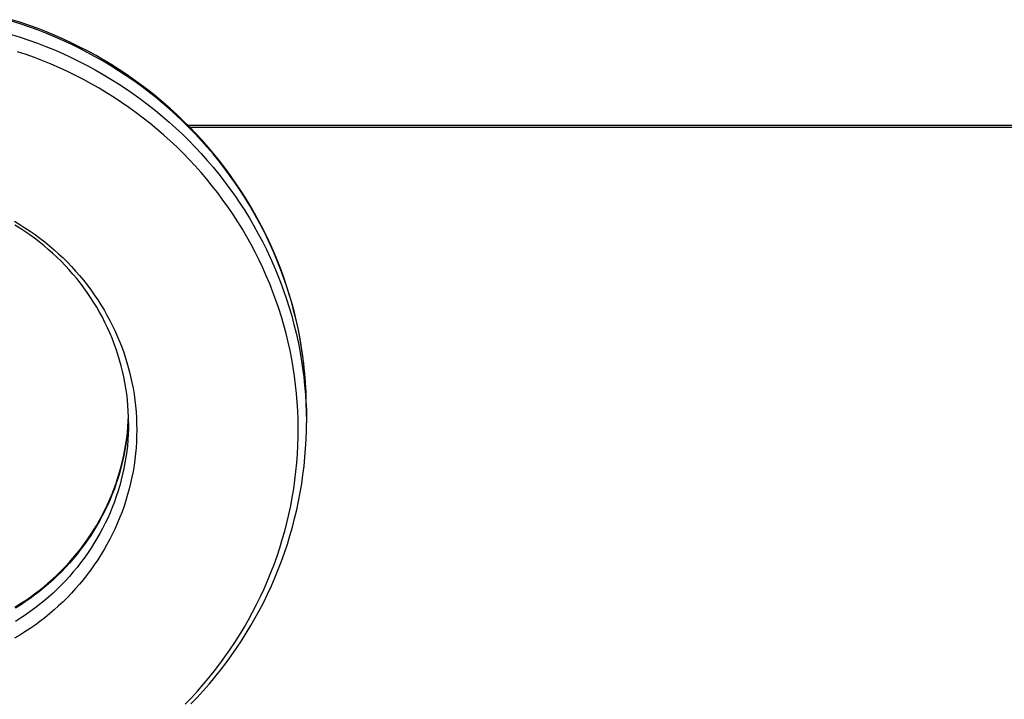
# Model space of a CAD drawing. Header units: inches. Extents: x 0 to 200, y 0 to 129.
# Tile 38 of 99: x 53.84 to 56.3, y 76.95 to 78.65. Entities that reach past the tile are written whole.
import ezdxf

# ---------------------------------------------------------------- set-up
doc = ezdxf.new("R2010")
doc.units = ezdxf.units.IN
doc.header["$LTSCALE"] = 11
doc.header["$MEASUREMENT"] = 0
doc.layers.get('0').update_dxf_attribs({"linetype": 'CONTINUOUS'})

msp = doc.modelspace()

# ---------------------------------------------------------------- linework, layer by layer
at = {"color": 7, "linetype": 'Continuous'}
for p, q in [((54.2587, 78.3831), (75.0875, 78.3831)), ((75.0819, 78.3775), (54.2642, 78.3775)), ((54.5551, 77.6766), (54.5551, 77.6393)), ((54.1093, 77.6435), (54.1098, 77.6558)), ((54.1101, 77.6393), (54.1099, 77.6537))]:
    msp.add_line(p, q, dxfattribs=at)
for points in [[(54.5551, 77.6766), (54.5547, 77.6987), (54.5539, 77.7209), (54.5525, 77.743), (54.5507, 77.7651), (54.5484, 77.7871), (54.5455, 77.8091), (54.5422, 77.831), (54.5384, 77.8528), (54.5341, 77.8746), (54.5293, 77.8963), (54.524, 77.9178), (54.5182, 77.9393), (54.512, 77.9606), (54.5052, 77.9817), (54.498, 78.0028), (54.4903, 78.0236), (54.4822, 78.0444), (54.4736, 78.0649), (54.4645, 78.0852), (54.455, 78.1054), (54.445, 78.1253), (54.4346, 78.1451), (54.4237, 78.1646), (54.4124, 78.1838), (54.4007, 78.2029), (54.3885, 78.2216), (54.3759, 78.2402), (54.3629, 78.2584), (54.3495, 78.2764), (54.3357, 78.2941), (54.3215, 78.3115), (54.3069, 78.3286), (54.2919, 78.3453), (54.2766, 78.3618), (54.2609, 78.3779), (54.2448, 78.3937), (54.2284, 78.4092), (54.2116, 78.4243), (54.1945, 78.4391), (54.1771, 78.4534), (54.1593, 78.4675), (54.1413, 78.4811), (54.1229, 78.4944), (54.1042, 78.5072), (54.0853, 78.5197), (54.0661, 78.5318), (54.0466, 78.5435), (54.0268, 78.5547), (54.0068, 78.5656), (53.9866, 78.576), (53.9661, 78.586), (53.9454, 78.5955), (53.9245, 78.6047), (53.9034, 78.6133), (53.8821, 78.6216), (53.8606, 78.6293), (53.839, 78.6367), (53.8172, 78.6435)], [(54.5551, 77.6723), (54.5548, 77.6946), (54.5541, 77.7168), (54.5528, 77.739), (54.5511, 77.7612), (54.5488, 77.7834), (54.5461, 77.8055), (54.5429, 77.8275), (54.5391, 77.8495), (54.5349, 77.8714), (54.5302, 77.8932), (54.525, 77.9148), (54.5193, 77.9364), (54.5131, 77.9579), (54.5065, 77.9792), (54.4994, 78.0003), (54.4918, 78.0214), (54.4837, 78.0422), (54.4752, 78.0629), (54.4662, 78.0834), (54.4567, 78.1037), (54.4468, 78.1238), (54.4364, 78.1437), (54.4256, 78.1633), (54.4143, 78.1827), (54.4027, 78.2019), (54.3905, 78.2209), (54.378, 78.2396), (54.365, 78.258), (54.3517, 78.2761), (54.3379, 78.294), (54.3237, 78.3115), (54.3091, 78.3288), (54.2942, 78.3457), (54.2788, 78.3623), (54.2631, 78.3786), (54.2471, 78.3946), (54.2306, 78.4102), (54.2138, 78.4255), (54.1967, 78.4404), (54.1793, 78.4549), (54.1615, 78.4691), (54.1434, 78.4829), (54.125, 78.4963), (54.1063, 78.5093), (54.0873, 78.522), (54.068, 78.5342), (54.0485, 78.546), (54.0287, 78.5574), (54.0086, 78.5683), (53.9883, 78.5789), (53.9678, 78.589), (53.947, 78.5987), (53.9261, 78.6079), (53.9049, 78.6167), (53.8835, 78.625), (53.862, 78.6329), (53.8402, 78.6403), (53.8183, 78.6473)], [(53.8172, 78.6105), (53.839, 78.6037), (53.8606, 78.5963), (53.8821, 78.5886), (53.9034, 78.5803), (53.9245, 78.5716), (53.9454, 78.5625), (53.9661, 78.553), (53.9866, 78.543), (54.0068, 78.5326), (54.0268, 78.5217), (54.0466, 78.5105), (54.0661, 78.4988), (54.0853, 78.4867), (54.1042, 78.4742), (54.1229, 78.4614), (54.1413, 78.4481), (54.1593, 78.4345), (54.1771, 78.4204), (54.1945, 78.406), (54.2116, 78.3913), (54.2284, 78.3762), (54.2448, 78.3607), (54.2609, 78.3449), (54.2766, 78.3288), (54.2919, 78.3123), (54.3069, 78.2955), (54.3215, 78.2785), (54.3357, 78.2611), (54.3495, 78.2434), (54.3629, 78.2254), (54.3759, 78.2072), (54.3885, 78.1886), (54.4007, 78.1699), (54.4124, 78.1508), (54.4237, 78.1316), (54.4346, 78.112), (54.445, 78.0923), (54.455, 78.0724), (54.4645, 78.0522), (54.4736, 78.0319), (54.4822, 78.0113), (54.4903, 77.9906), (54.498, 77.9698), (54.5052, 77.9487), (54.512, 77.9276), (54.5182, 77.9063), (54.524, 77.8848), (54.5293, 77.8633), (54.5341, 77.8416), (54.5384, 77.8198), (54.5422, 77.798), (54.5455, 77.7761), (54.5484, 77.7541), (54.5507, 77.7321), (54.5525, 77.71), (54.5539, 77.6879)], [(54.2521, 76.9357), (54.2674, 76.9516), (54.2823, 76.9679), (54.2968, 76.9845), (54.311, 77.0013), (54.3248, 77.0185), (54.3382, 77.036), (54.3512, 77.0537), (54.3638, 77.0717), (54.3759, 77.0899), (54.3877, 77.1084), (54.3991, 77.1272), (54.41, 77.1462), (54.4205, 77.1654), (54.4305, 77.1848), (54.4401, 77.2045), (54.4493, 77.2243), (54.458, 77.2443), (54.4663, 77.2645), (54.4741, 77.2849), (54.4815, 77.3054), (54.4884, 77.3261), (54.4948, 77.3469), (54.5007, 77.3678), (54.5062, 77.3889), (54.5112, 77.4101), (54.5158, 77.4314), (54.5198, 77.4527), (54.5234, 77.4742), (54.5264, 77.4957), (54.529, 77.5173), (54.5311, 77.5389), (54.5328, 77.5606), (54.5339, 77.5823), (54.5345, 77.604), (54.5347, 77.6257), (54.5343, 77.6474), (54.5335, 77.6691), (54.5322, 77.6908), (54.5304, 77.7125), (54.5281, 77.7341), (54.5253, 77.7556), (54.5221, 77.7771), (54.5183, 77.7985), (54.5141, 77.8199), (54.5094, 77.8411), (54.5042, 77.8623), (54.4986, 77.8833), (54.4924, 77.9042), (54.4858, 77.925), (54.4788, 77.9456), (54.4712, 77.966), (54.4633, 77.9864), (54.4548, 78.0065), (54.4459, 78.0264), (54.4366, 78.0462), (54.4268, 78.0658), (54.4166, 78.0851), (54.4059, 78.1042), (54.3948, 78.1231), (54.3833, 78.1418), (54.3714, 78.1602), (54.359, 78.1784), (54.3463, 78.1963), (54.3332, 78.2139), (54.3196, 78.2313), (54.3057, 78.2483), (54.2914, 78.2651), (54.2767, 78.2815), (54.2617, 78.2977), (54.2463, 78.3135), (54.2305, 78.329), (54.2144, 78.3442), (54.1979, 78.359), (54.1812, 78.3735), (54.1641, 78.3876), (54.1467, 78.4013), (54.1289, 78.4147), (54.1109, 78.4277), (54.0926, 78.4403), (54.074, 78.4526), (54.0552, 78.4644), (54.0361, 78.4759), (54.0167, 78.4869), (53.9971, 78.4975), (53.9772, 78.5078), (53.9572, 78.5176), (53.9369, 78.5269), (53.9164, 78.5359), (53.8957, 78.5444), (53.8748, 78.5525), (53.8537, 78.5601), (53.8325, 78.5673)], [(53.8246, 78.1431), (53.8378, 78.1353), (53.8507, 78.1271), (53.8635, 78.1187), (53.876, 78.1099), (53.8883, 78.1009), (53.9003, 78.0916), (53.9122, 78.082), (53.9237, 78.0721), (53.9351, 78.0619), (53.9461, 78.0515), (53.9569, 78.0408), (53.9674, 78.0299), (53.9777, 78.0187), (53.9876, 78.0073), (53.9973, 77.9956), (54.0066, 77.9838), (54.0157, 77.9717), (54.0244, 77.9594), (54.0328, 77.9469), (54.0409, 77.9342), (54.0487, 77.9213), (54.0561, 77.9082), (54.0633, 77.895), (54.07, 77.8816), (54.0765, 77.868), (54.0826, 77.8543), (54.0883, 77.8404), (54.0937, 77.8264), (54.0987, 77.8123), (54.1034, 77.7981), (54.1077, 77.7838), (54.1116, 77.7694), (54.1152, 77.7548), (54.1184, 77.7402), (54.1212, 77.7256), (54.1237, 77.7108), (54.1257, 77.6961), (54.1274, 77.6812), (54.1288, 77.6664), (54.1297, 77.6515), (54.1303, 77.6365), (54.1305, 77.6216), (54.1303, 77.6067), (54.1297, 77.5918), (54.1288, 77.5769), (54.1274, 77.562), (54.1257, 77.5472), (54.1237, 77.5324), (54.1212, 77.5177), (54.1184, 77.503), (54.1152, 77.4884), (54.1116, 77.4739), (54.1077, 77.4595), (54.1034, 77.4451), (54.0987, 77.4309), (54.0937, 77.4168), (54.0883, 77.4028), (54.0826, 77.389), (54.0765, 77.3752), (54.07, 77.3617), (54.0633, 77.3483), (54.0561, 77.335), (54.0487, 77.322), (54.0409, 77.3091), (54.0328, 77.2964), (54.0244, 77.2839), (54.0157, 77.2716), (54.0066, 77.2595), (53.9973, 77.2476), (53.9876, 77.2359), (53.9777, 77.2245), (53.9674, 77.2133), (53.9569, 77.2024), (53.9461, 77.1917), (53.9351, 77.1813), (53.9237, 77.1711), (53.9122, 77.1613), (53.9003, 77.1517), (53.8883, 77.1423), (53.876, 77.1333), (53.8635, 77.1246), (53.8507, 77.1161), (53.8378, 77.108), (53.8246, 77.1002)], [(54.1099, 77.6537), (54.1093, 77.6681), (54.1084, 77.6825), (54.1071, 77.6969), (54.1054, 77.7112), (54.1034, 77.7255), (54.101, 77.7397), (54.0983, 77.7539), (54.0951, 77.7679), (54.0916, 77.7819), (54.0878, 77.7959), (54.0836, 77.8097), (54.079, 77.8234), (54.0741, 77.837), (54.0689, 77.8505), (54.0633, 77.8638), (54.0573, 77.877), (54.0511, 77.8901), (54.0445, 77.903), (54.0375, 77.9157), (54.0303, 77.9283), (54.0227, 77.9407), (54.0148, 77.9529), (54.0066, 77.9649), (53.9981, 77.9767), (53.9894, 77.9883), (53.9803, 77.9997), (53.9709, 78.0109), (53.9613, 78.0218), (53.9513, 78.0325), (53.9411, 78.043), (53.9307, 78.0532), (53.92, 78.0632), (53.909, 78.0729), (53.8978, 78.0824), (53.8863, 78.0916), (53.8747, 78.1005), (53.8628, 78.1091), (53.8507, 78.1175), (53.8383, 78.1256), (53.8258, 78.1333)], [(54.5539, 77.6879), (54.5547, 77.6657), (54.5551, 77.6436)], [(53.8258, 77.1783), (53.8383, 77.1861), (53.8506, 77.1941), (53.8627, 77.2025), (53.8746, 77.2111), (53.8863, 77.2201), (53.8978, 77.2293), (53.909, 77.2387), (53.9199, 77.2484), (53.9307, 77.2584), (53.9411, 77.2687), (53.9513, 77.2791), (53.9613, 77.2899), (53.9709, 77.3008), (53.9803, 77.312), (53.9894, 77.3234), (53.9982, 77.335), (54.0067, 77.3468), (54.0149, 77.3588), (54.0227, 77.371), (54.0303, 77.3834), (54.0376, 77.396), (54.0445, 77.4087), (54.0511, 77.4216), (54.0574, 77.4347), (54.0633, 77.4479), (54.0689, 77.4613), (54.0741, 77.4747), (54.0791, 77.4883), (54.0836, 77.502), (54.0878, 77.5159), (54.0917, 77.5298), (54.0951, 77.5438), (54.0983, 77.5579), (54.101, 77.572), (54.1034, 77.5862), (54.1055, 77.6005), (54.1071, 77.6148), (54.1084, 77.6292), (54.1093, 77.6435)], [(54.1093, 77.6435), (54.1084, 77.629), (54.1071, 77.6147), (54.1055, 77.6003), (54.1035, 77.586), (54.1011, 77.5717), (54.0984, 77.5576), (54.0953, 77.5434), (54.0918, 77.5294), (54.088, 77.5154), (54.0839, 77.5016), (54.0793, 77.4878), (54.0745, 77.4741), (54.0693, 77.4606), (54.0637, 77.4472), (54.0578, 77.4339), (54.0516, 77.4208), (54.0451, 77.4078), (54.0382, 77.395), (54.031, 77.3824), (54.0234, 77.3699), (54.0156, 77.3576), (54.0074, 77.3455), (53.999, 77.3336), (53.9902, 77.3219), (53.9812, 77.3104), (53.9718, 77.2991), (53.9622, 77.2881), (53.9523, 77.2773), (53.9421, 77.2667), (53.9317, 77.2564), (53.921, 77.2463), (53.91, 77.2365), (53.8988, 77.2269), (53.8874, 77.2176), (53.8757, 77.2086), (53.8638, 77.1998), (53.8517, 77.1914), (53.8394, 77.1832), (53.8269, 77.1753)], [(54.1101, 77.6393), (54.1099, 77.6249), (54.1093, 77.6105), (54.1084, 77.596), (54.1071, 77.5817), (54.1055, 77.5673), (54.1035, 77.553), (54.1011, 77.5387), (54.0984, 77.5245), (54.0953, 77.5104), (54.0918, 77.4964), (54.088, 77.4824), (54.0839, 77.4686), (54.0793, 77.4548), (54.0745, 77.4411), (54.0693, 77.4276), (54.0637, 77.4142), (54.0578, 77.4009), (54.0516, 77.3878), (54.0451, 77.3748), (54.0382, 77.362), (54.031, 77.3494), (54.0234, 77.3369), (54.0156, 77.3246), (54.0074, 77.3125), (53.999, 77.3006), (53.9902, 77.2889), (53.9812, 77.2774), (53.9718, 77.2661), (53.9622, 77.2551), (53.9523, 77.2443), (53.9421, 77.2337), (53.9317, 77.2234), (53.921, 77.2133), (53.91, 77.2034), (53.8988, 77.1939), (53.8874, 77.1846), (53.8757, 77.1756), (53.8638, 77.1668), (53.8517, 77.1584), (53.8394, 77.1502), (53.8269, 77.1423)], [(54.266, 76.9359), (54.2816, 76.9522), (54.2968, 76.9689), (54.3116, 76.9858), (54.3261, 77.0031), (54.3402, 77.0206), (54.3539, 77.0385), (54.3671, 77.0566), (54.38, 77.0751), (54.3925, 77.0937), (54.4045, 77.1127), (54.4161, 77.1319), (54.4272, 77.1513), (54.438, 77.1709), (54.4482, 77.1908), (54.4581, 77.2109), (54.4674, 77.2312), (54.4764, 77.2516), (54.4848, 77.2723), (54.4928, 77.2932), (54.5004, 77.3142), (54.5074, 77.3353), (54.514, 77.3566), (54.5201, 77.378), (54.5257, 77.3996), (54.5308, 77.4213), (54.5355, 77.443), (54.5396, 77.4649), (54.5433, 77.4868), (54.5465, 77.5088), (54.5491, 77.5308), (54.5513, 77.553), (54.553, 77.5751), (54.5542, 77.5973), (54.5549, 77.6195), (54.5551, 77.6393)]]:
    msp.add_lwpolyline(points, dxfattribs=at)

doc.saveas('drawing.dxf')
